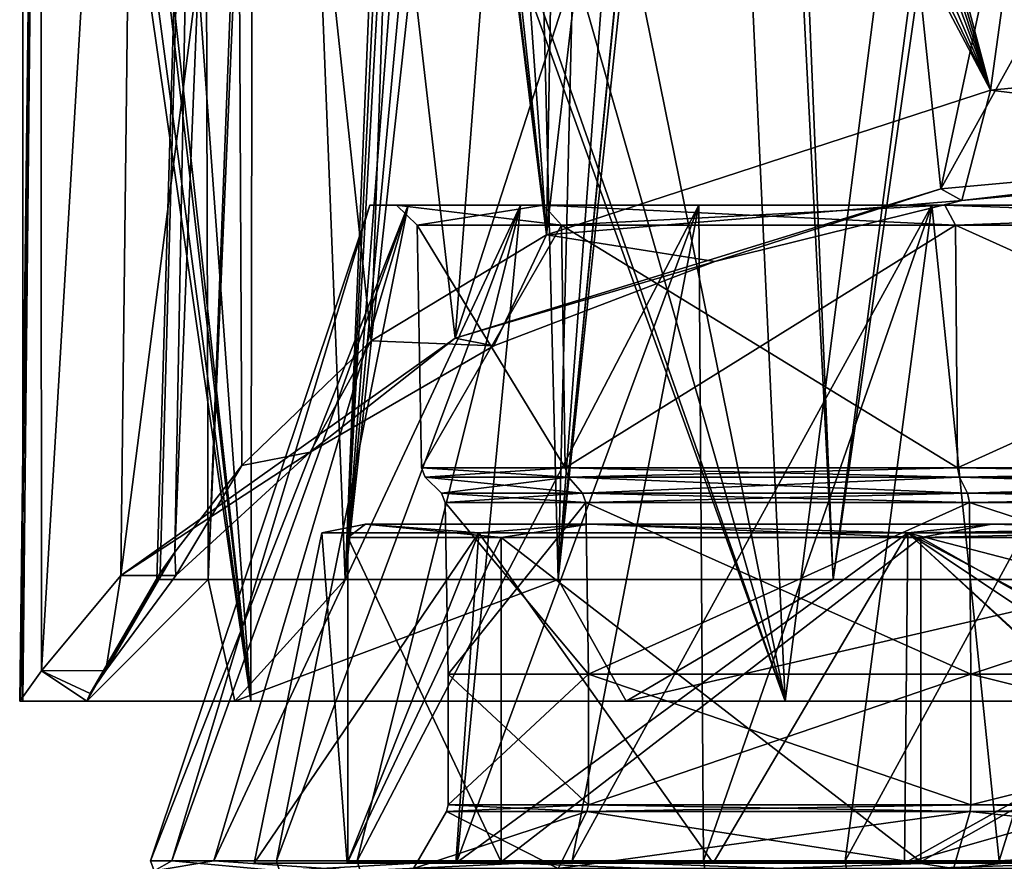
# Model space of a CAD drawing. Header units: millimetres. Extents: x -175 to 175, y 0 to 247.
# Tile 106 of 185: x 128 to 143, y 61 to 74. Entities that reach past the tile are written whole.
import ezdxf

# ---------------------------------------------------------------- set-up
doc = ezdxf.new("R2010")
doc.units = ezdxf.units.MM
doc.header["$LTSCALE"] = 65.185185
for name, color, linetype in [('1077', 7, 'CONTINUOUS'), ('1078', 7, 'CONTINUOUS'), ('1079', 7, 'CONTINUOUS'), ('541', 7, 'CONTINUOUS'), ('542', 7, 'CONTINUOUS'), ('545', 7, 'CONTINUOUS'), ('546', 7, 'CONTINUOUS'), ('550', 7, 'CONTINUOUS'), ('552', 7, 'CONTINUOUS'), ('823', 7, 'CONTINUOUS'), ('826', 7, 'CONTINUOUS'), ('827', 7, 'CONTINUOUS'), ('831', 7, 'CONTINUOUS'), ('832', 7, 'CONTINUOUS'), ('835', 7, 'CONTINUOUS'), ('837', 7, 'CONTINUOUS'), ('841', 7, 'CONTINUOUS'), ('843', 7, 'CONTINUOUS'), ('861', 7, 'CONTINUOUS'), ('865', 7, 'CONTINUOUS'), ('867', 7, 'CONTINUOUS'), ('868', 7, 'CONTINUOUS'), ('871', 7, 'CONTINUOUS'), ('894', 7, 'CONTINUOUS'), ('924', 7, 'CONTINUOUS'), ('928', 7, 'CONTINUOUS')]:
    doc.layers.add(name, color=color, linetype=linetype)

msp = doc.modelspace()

# ---------------------------------------------------------------- linework, layer by layer
at = {"layer": '1077', "color": 7, "linetype": 'CONTINUOUS', "true_color": 0xe0f2ff}
for points in [[(131.216, 63.6, 9.39), (129.004, 63.6, 0.434), (130.819, 65.414, 5.495), (131.216, 63.6, 9.39)], [(129.004, 63.6, 0.434), (130.052, 65.414, 0.412), (130.819, 65.414, 5.495), (129.004, 63.6, 0.434)], [(131.216, 63.6, 9.39), (130.819, 65.414, 5.495), (132.86, 65.414, 10.213), (131.216, 63.6, 9.39)], [(137.053, 63.6, 16.534), (131.216, 63.6, 9.39), (136.038, 65.414, 14.254), (137.053, 63.6, 16.534)], [(131.216, 63.6, 9.39), (132.86, 65.414, 10.213), (136.038, 65.414, 14.254), (131.216, 63.6, 9.39)], [(137.053, 63.6, 16.534), (136.038, 65.414, 14.254), (140.143, 65.414, 17.348), (137.053, 63.6, 16.534)], [(145.387, 63.6, 20.487), (137.053, 63.6, 16.534), (144.902, 65.414, 19.29), (145.387, 63.6, 20.487)], [(137.053, 63.6, 16.534), (140.143, 65.414, 17.348), (144.902, 65.414, 19.29), (137.053, 63.6, 16.534)]]:
    msp.add_3dface(points, dxfattribs=at)
at = {"layer": '1078', "color": 7, "linetype": 'CONTINUOUS', "true_color": 0xe0f2ff}
for points in [[(130.335, 65.474, -8.018), (131.318, 67.116, -6.878), (130.32, 65.822, -3.222), (130.335, 65.474, -8.018)], [(129.056, 63.713, -1.686), (129.291, 64.055, -3.806), (130.32, 65.822, -3.222), (129.056, 63.713, -1.686)], [(129.056, 63.713, -1.686), (130.32, 65.822, -3.222), (130.1, 65.515, -1.404), (129.056, 63.713, -1.686)], [(129.291, 64.055, -3.806), (130.335, 65.474, -8.018), (130.32, 65.822, -3.222), (129.291, 64.055, -3.806)], [(129.004, 63.6, 0.434), (129.056, 63.713, -1.686), (130.052, 65.414, 0.412), (129.004, 63.6, 0.434)], [(129.056, 63.713, -1.686), (130.1, 65.515, -1.404), (130.052, 65.414, 0.412), (129.056, 63.713, -1.686)]]:
    msp.add_3dface(points, dxfattribs=at)
at = {"layer": '1079', "color": 7, "linetype": 'CONTINUOUS', "true_color": 0xe0f2ff}
for points in [[(150, 71.792, -21.568), (150, 73.434, -19.742), (142.493, 72.716, -18.28), (150, 71.792, -21.568)], [(142.064, 71.068, -20.015), (142.493, 72.716, -18.28), (135.864, 70.559, -13.89), (142.064, 71.068, -20.015)], [(142.064, 71.068, -20.015), (150, 71.792, -21.568), (142.493, 72.716, -18.28), (142.064, 71.068, -20.015)], [(138.376, 70.159, -18.067), (142.064, 71.068, -20.015), (135.864, 70.559, -13.89), (138.376, 70.159, -18.067)], [(135.079, 68.899, -15.364), (135.864, 70.559, -13.89), (133.247, 68.974, -10.664), (135.079, 68.899, -15.364)], [(135.079, 68.899, -15.364), (138.376, 70.159, -18.067), (135.864, 70.559, -13.89), (135.079, 68.899, -15.364)], [(132.339, 67.315, -11.967), (133.247, 68.974, -10.664), (131.318, 67.116, -6.878), (132.339, 67.315, -11.967)], [(132.339, 67.315, -11.967), (135.079, 68.899, -15.364), (133.247, 68.974, -10.664), (132.339, 67.315, -11.967)], [(130.335, 65.474, -8.018), (132.339, 67.315, -11.967), (131.318, 67.116, -6.878), (130.335, 65.474, -8.018)]]:
    msp.add_3dface(points, dxfattribs=at)
at = {"layer": '541', "color": 7, "linetype": 'CONTINUOUS', "true_color": 0xe0f2ff}
for points in [[(134.4, 64), (136.49, 64, 7.8), (134.4, 62.054), (134.4, 64)], [(134.4, 62.054), (136.49, 64, 7.8), (136.49, 62.054, 7.8), (134.4, 62.054)], [(136.49, 64, -7.8), (134.4, 64), (136.49, 62.054, -7.8), (136.49, 64, -7.8)], [(136.49, 62.054, -7.8), (134.4, 64), (134.4, 62.054), (136.49, 62.054, -7.8)], [(136.49, 64, 7.8), (142.2, 64, 13.51), (136.49, 62.054, 7.8), (136.49, 64, 7.8)], [(136.49, 62.054, 7.8), (142.2, 64, 13.51), (142.2, 62.054, 13.51), (136.49, 62.054, 7.8)], [(142.2, 64, -13.51), (136.49, 64, -7.8), (142.2, 62.054, -13.51), (142.2, 64, -13.51)], [(142.2, 62.054, -13.51), (136.49, 64, -7.8), (136.49, 62.054, -7.8), (142.2, 62.054, -13.51)], [(150, 64, 15.6), (150, 62.054, 15.6), (142.2, 62.054, 13.51), (150, 64, 15.6)], [(142.2, 64, 13.51), (150, 64, 15.6), (142.2, 62.054, 13.51), (142.2, 64, 13.51)], [(150, 64, -15.6), (142.2, 64, -13.51), (150, 62.054, -15.6), (150, 64, -15.6)], [(150, 62.054, -15.6), (142.2, 64, -13.51), (142.2, 62.054, -13.51), (150, 62.054, -15.6)]]:
    msp.add_3dface(points, dxfattribs=at)
at = {"layer": '542', "color": 7, "linetype": 'CONTINUOUS', "true_color": 0xe0f2ff}
for points in [[(133.801, 71, 4.341), (133.229, 71), (129.958, 61.218, 1.252), (133.801, 71, 4.341)], [(129.958, 61.218, 1.252), (133.229, 71), (130.276, 61.218, -3.773), (129.958, 61.218, 1.252)], [(130.899, 61.218, 6.199), (133.801, 71, 4.341), (129.958, 61.218, 1.252), (130.899, 61.218, 6.199)], [(133.229, 71), (133.801, 71, -4.341), (130.276, 61.218, -3.773), (133.229, 71)], [(130.276, 61.218, -3.773), (133.801, 71, -4.341), (131.835, 61.218, -8.561), (130.276, 61.218, -3.773)], [(135.476, 71, 8.385), (133.801, 71, 4.341), (130.899, 61.218, 6.199), (135.476, 71, 8.385)], [(133.042, 61.218, 10.755), (135.476, 71, 8.385), (130.899, 61.218, 6.199), (133.042, 61.218, 10.755)], [(133.801, 71, -4.341), (135.476, 71, -8.385), (131.835, 61.218, -8.561), (133.801, 71, -4.341)], [(131.835, 61.218, -8.561), (135.476, 71, -8.385), (134.535, 61.218, -12.81), (131.835, 61.218, -8.561)], [(138.141, 71, 11.859), (135.476, 71, 8.385), (133.042, 61.218, 10.755), (138.141, 71, 11.859)], [(136.25, 61.218, 14.636), (138.141, 71, 11.859), (133.042, 61.218, 10.755), (136.25, 61.218, 14.636)], [(135.476, 71, -8.385), (138.141, 71, -11.859), (134.535, 61.218, -12.81), (135.476, 71, -8.385)], [(134.535, 61.218, -12.81), (138.141, 71, -11.859), (138.208, 61.218, -16.255), (134.535, 61.218, -12.81)], [(141.615, 71, 14.524), (138.141, 71, 11.859), (136.25, 61.218, 14.636), (141.615, 71, 14.524)], [(140.323, 61.218, 17.596), (141.615, 71, 14.524), (136.25, 61.218, 14.636), (140.323, 61.218, 17.596)], [(138.141, 71, -11.859), (141.615, 71, -14.524), (138.208, 61.218, -16.255), (138.141, 71, -11.859)], [(138.208, 61.218, -16.255), (141.615, 71, -14.524), (142.622, 61.218, -18.677), (138.208, 61.218, -16.255)], [(145.659, 71, 16.199), (141.615, 71, 14.524), (140.323, 61.218, 17.596), (145.659, 71, 16.199)], [(145.005, 61.218, 19.45), (145.659, 71, 16.199), (140.323, 61.218, 17.596), (145.005, 61.218, 19.45)], [(141.615, 71, -14.524), (145.659, 71, -16.199), (142.622, 61.218, -18.677), (141.615, 71, -14.524)], [(142.622, 61.218, -18.677), (145.659, 71, -16.199), (147.5, 61.5, -19.898), (142.622, 61.218, -18.677)], [(147.5, 61.359, -19.912), (142.622, 61.218, -18.677), (147.5, 61.5, -19.898), (147.5, 61.359, -19.912)], [(147.5, 61.218, -19.925), (142.622, 61.218, -18.677), (147.5, 61.359, -19.912), (147.5, 61.218, -19.925)]]:
    msp.add_3dface(points, dxfattribs=at)
at = {"layer": '545', "color": 7, "linetype": 'CONTINUOUS', "true_color": 0xe0f2ff}
for points in [[(131.501, 61.181, 1.714), (132.891, 61.181, -7.242), (132.512, 66.11), (131.501, 61.181, 1.714)], [(134.513, 61.181, 10.262), (131.501, 61.181, 1.714), (134.855, 66.11, 8.744), (134.513, 61.181, 10.262)], [(134.855, 66.11, 8.744), (131.501, 61.181, 1.714), (132.512, 66.11), (134.855, 66.11, 8.744)], [(132.512, 66.11), (132.891, 61.181, -7.242), (134.855, 66.11, -8.744), (132.512, 66.11)], [(132.891, 61.181, -7.242), (138.353, 61.181, -14.475), (134.855, 66.11, -8.744), (132.891, 61.181, -7.242)], [(141.21, 61.181, 16.368), (134.513, 61.181, 10.262), (141.256, 66.11, 15.145), (141.21, 61.181, 16.368)], [(141.256, 66.11, 15.145), (134.513, 61.181, 10.262), (134.855, 66.11, 8.744), (141.256, 66.11, 15.145)], [(134.855, 66.11, -8.744), (138.353, 61.181, -14.475), (141.256, 66.11, -15.145), (134.855, 66.11, -8.744)], [(138.353, 61.181, -14.475), (146.587, 61.181, -18.262), (141.256, 66.11, -15.145), (138.353, 61.181, -14.475)], [(150, 63.679, 18.186), (141.21, 61.181, 16.368), (150, 66.11, 17.488), (150, 63.679, 18.186)], [(150, 66.11, 17.488), (141.21, 61.181, 16.368), (141.256, 66.11, 15.145), (150, 66.11, 17.488)], [(146.587, 61.181, -18.262), (146.299, 61.5, -18.173), (141.256, 66.11, -15.145), (146.587, 61.181, -18.262)], [(141.256, 66.11, -15.145), (146.299, 61.5, -18.173), (148.14, 61.5, -18.452), (141.256, 66.11, -15.145)], [(150, 66.11, -17.488), (141.256, 66.11, -15.145), (150, 63.836, -18.151), (150, 66.11, -17.488)], [(150, 63.836, -18.151), (141.256, 66.11, -15.145), (150, 61.5, -18.546), (150, 63.836, -18.151)], [(150, 61.5, -18.546), (141.256, 66.11, -15.145), (148.14, 61.5, -18.452), (150, 61.5, -18.546)], [(150, 61.181, 18.579), (141.21, 61.181, 16.368), (150, 63.679, 18.186), (150, 61.181, 18.579)]]:
    msp.add_3dface(points, dxfattribs=at)
at = {"layer": '546', "color": 7, "linetype": 'CONTINUOUS', "true_color": 0xe0f2ff}
for points in [[(132.9, 61.2), (135.191, 61.2, 8.55), (132.9, 66.043), (132.9, 61.2)], [(132.9, 66.043), (135.191, 61.2, 8.55), (135.191, 66.043, 8.55), (132.9, 66.043)], [(135.191, 61.2, -8.55), (132.9, 61.2), (135.191, 66.043, -8.55), (135.191, 61.2, -8.55)], [(135.191, 66.043, -8.55), (132.9, 61.2), (132.9, 66.043), (135.191, 66.043, -8.55)], [(135.191, 61.2, 8.55), (141.45, 61.2, 14.809), (135.191, 66.043, 8.55), (135.191, 61.2, 8.55)], [(135.191, 66.043, 8.55), (141.45, 61.2, 14.809), (141.45, 66.043, 14.809), (135.191, 66.043, 8.55)], [(141.45, 61.2, -14.809), (135.191, 61.2, -8.55), (141.45, 66.043, -14.809), (141.45, 61.2, -14.809)], [(141.45, 66.043, -14.809), (135.191, 61.2, -8.55), (135.191, 66.043, -8.55), (141.45, 66.043, -14.809)], [(141.45, 61.2, 14.809), (150, 61.2, 17.1), (141.45, 66.043, 14.809), (141.45, 61.2, 14.809)], [(141.45, 66.043, 14.809), (150, 61.2, 17.1), (150, 66.043, 17.1), (141.45, 66.043, 14.809)], [(150, 61.2, -17.1), (141.45, 61.2, -14.809), (150, 66.043, -17.1), (150, 61.2, -17.1)], [(150, 66.043, -17.1), (141.45, 61.2, -14.809), (141.45, 66.043, -14.809), (150, 66.043, -17.1)]]:
    msp.add_3dface(points, dxfattribs=at)
at = {"layer": '550', "color": 7, "linetype": 'CONTINUOUS', "true_color": 0xe0f2ff}
for points in [[(130.899, 61.218, 6.199), (129.958, 61.218, 1.252), (130.009, 61.065, 1.252), (130.899, 61.218, 6.199)], [(129.958, 61.218, 1.252), (130.276, 61.218, -3.773), (130.009, 61.065, 1.252), (129.958, 61.218, 1.252)], [(130.899, 61.218, 6.199), (130.009, 61.065, 1.252), (133.086, 61.065, 10.73), (130.899, 61.218, 6.199)], [(130.276, 61.218, -3.773), (131.879, 61.065, -8.535), (130.009, 61.065, 1.252), (130.276, 61.218, -3.773)], [(130.276, 61.218, -3.773), (131.835, 61.218, -8.561), (131.879, 61.065, -8.535), (130.276, 61.218, -3.773)], [(133.042, 61.218, 10.755), (130.899, 61.218, 6.199), (133.086, 61.065, 10.73), (133.042, 61.218, 10.755)], [(131.835, 61.218, -8.561), (134.535, 61.218, -12.81), (131.879, 61.065, -8.535), (131.835, 61.218, -8.561)], [(134.535, 61.218, -12.81), (138.234, 61.065, -16.21), (131.879, 61.065, -8.535), (134.535, 61.218, -12.81)], [(136.25, 61.218, 14.636), (133.042, 61.218, 10.755), (133.086, 61.065, 10.73), (136.25, 61.218, 14.636)], [(136.25, 61.218, 14.636), (133.086, 61.065, 10.73), (140.349, 61.065, 17.552), (136.25, 61.218, 14.636)], [(134.535, 61.218, -12.81), (138.208, 61.218, -16.255), (138.234, 61.065, -16.21), (134.535, 61.218, -12.81)], [(140.323, 61.218, 17.596), (136.25, 61.218, 14.636), (140.349, 61.065, 17.552), (140.323, 61.218, 17.596)], [(138.208, 61.218, -16.255), (142.622, 61.218, -18.677), (138.234, 61.065, -16.21), (138.208, 61.218, -16.255)], [(142.622, 61.218, -18.677), (147.5, 61.065, -19.873), (138.234, 61.065, -16.21), (142.622, 61.218, -18.677)], [(145.005, 61.218, 19.45), (140.323, 61.218, 17.596), (140.349, 61.065, 17.552), (145.005, 61.218, 19.45)], [(145.005, 61.218, 19.45), (140.349, 61.065, 17.552), (150, 61.065, 20.03), (145.005, 61.218, 19.45)], [(142.622, 61.218, -18.677), (147.5, 61.218, -19.925), (147.5, 61.065, -19.873), (142.622, 61.218, -18.677)]]:
    msp.add_3dface(points, dxfattribs=at)
at = {"layer": '552', "color": 7, "linetype": 'CONTINUOUS', "true_color": 0xe0f2ff}
for points in [[(134.855, 66.11, 8.744), (132.512, 66.11), (133.167, 66.24, 3.842), (134.855, 66.11, 8.744)], [(132.512, 66.11), (134.855, 66.11, -8.744), (133.167, 66.24, -3.842), (132.512, 66.11)], [(132.512, 66.11), (133.167, 66.24, -3.842), (133.167, 66.24, 3.842), (132.512, 66.11)], [(135.191, 66.043, -8.55), (132.9, 66.043), (133.167, 66.24, -3.842), (135.191, 66.043, -8.55)], [(132.9, 66.043), (135.191, 66.043, 8.55), (133.167, 66.24, 3.842), (132.9, 66.043)], [(133.167, 66.24, -3.842), (132.9, 66.043), (133.167, 66.24, 3.842), (133.167, 66.24, -3.842)], [(134.855, 66.11, 8.744), (133.167, 66.24, 3.842), (136.501, 66.24, 10.765), (134.855, 66.11, 8.744)], [(134.855, 66.11, -8.744), (136.501, 66.24, -10.765), (133.167, 66.24, -3.842), (134.855, 66.11, -8.744)], [(136.501, 66.24, -10.765), (135.191, 66.043, -8.55), (133.167, 66.24, -3.842), (136.501, 66.24, -10.765)], [(133.167, 66.24, 3.842), (135.191, 66.043, 8.55), (136.501, 66.24, 10.765), (133.167, 66.24, 3.842)], [(141.256, 66.11, 15.145), (134.855, 66.11, 8.744), (136.501, 66.24, 10.765), (141.256, 66.11, 15.145)], [(134.855, 66.11, -8.744), (141.256, 66.11, -15.145), (136.501, 66.24, -10.765), (134.855, 66.11, -8.744)], [(141.45, 66.043, -14.809), (135.191, 66.043, -8.55), (136.501, 66.24, -10.765), (141.45, 66.043, -14.809)], [(135.191, 66.043, 8.55), (141.45, 66.043, 14.809), (136.501, 66.24, 10.765), (135.191, 66.043, 8.55)], [(141.256, 66.11, 15.145), (136.501, 66.24, 10.765), (142.509, 66.24, 15.556), (141.256, 66.11, 15.145)], [(141.256, 66.11, -15.145), (142.509, 66.24, -15.556), (136.501, 66.24, -10.765), (141.256, 66.11, -15.145)], [(142.509, 66.24, -15.556), (141.45, 66.043, -14.809), (136.501, 66.24, -10.765), (142.509, 66.24, -15.556)], [(136.501, 66.24, 10.765), (141.45, 66.043, 14.809), (142.509, 66.24, 15.556), (136.501, 66.24, 10.765)], [(150, 66.11, 17.488), (141.256, 66.11, 15.145), (150, 66.24, 17.266), (150, 66.11, 17.488)], [(141.256, 66.11, 15.145), (142.509, 66.24, 15.556), (150, 66.24, 17.266), (141.256, 66.11, 15.145)], [(141.256, 66.11, -15.145), (150, 66.11, -17.488), (142.509, 66.24, -15.556), (141.256, 66.11, -15.145)], [(150, 66.043, -17.1), (141.45, 66.043, -14.809), (150, 66.24, -17.266), (150, 66.043, -17.1)], [(150, 66.24, -17.266), (141.45, 66.043, -14.809), (142.509, 66.24, -15.556), (150, 66.24, -17.266)], [(141.45, 66.043, 14.809), (150, 66.043, 17.1), (142.509, 66.24, 15.556), (141.45, 66.043, 14.809)], [(150, 66.11, -17.488), (150, 66.24, -17.266), (142.509, 66.24, -15.556), (150, 66.11, -17.488)], [(142.509, 66.24, 15.556), (150, 66.043, 17.1), (150, 66.24, 17.266), (142.509, 66.24, 15.556)]]:
    msp.add_3dface(points, dxfattribs=at)
at = {"layer": '823', "color": 7, "linetype": 'CONTINUOUS', "true_color": 0xe0f2ff}
for points in [[(134.057, 66.943, 0), (136.193, 66.943, 7.971), (134.297, 66.703, 0), (134.057, 66.943, 0)], [(136.193, 66.943, -7.971), (134.057, 66.943, 0), (136.401, 66.703, -7.852), (136.193, 66.943, -7.971)], [(136.401, 66.703, -7.852), (134.057, 66.943, 0), (134.297, 66.703, 0), (136.401, 66.703, -7.852)], [(134.297, 66.703, 0), (136.193, 66.943, 7.971), (136.401, 66.703, 7.852), (134.297, 66.703, 0)], [(136.193, 66.943, 7.971), (142.029, 66.943, 13.807), (136.401, 66.703, 7.852), (136.193, 66.943, 7.971)], [(142.029, 66.943, -13.807), (136.193, 66.943, -7.971), (142.148, 66.703, -13.599), (142.029, 66.943, -13.807)], [(142.148, 66.703, -13.599), (136.193, 66.943, -7.971), (136.401, 66.703, -7.852), (142.148, 66.703, -13.599)], [(136.401, 66.703, 7.852), (142.029, 66.943, 13.807), (142.148, 66.703, 13.599), (136.401, 66.703, 7.852)], [(142.029, 66.943, 13.807), (150, 66.943, 15.943), (142.148, 66.703, 13.599), (142.029, 66.943, 13.807)], [(150, 66.943, -15.943), (142.029, 66.943, -13.807), (150, 66.703, -15.703), (150, 66.943, -15.943)], [(150, 66.703, -15.703), (142.029, 66.943, -13.807), (142.148, 66.703, -13.599), (150, 66.703, -15.703)], [(150, 66.943, 15.943), (150, 66.703, 15.703), (142.148, 66.703, 13.599), (150, 66.943, 15.943)]]:
    msp.add_3dface(points, dxfattribs=at)
at = {"layer": '826', "color": 7, "linetype": 'CONTINUOUS', "true_color": 0xe0f2ff}
for points in [[(133.999, 67.081), (136.142, 67.081, -8.001), (133.935, 70.7), (133.999, 67.081)], [(133.935, 70.7), (136.142, 67.081, -8.001), (136.088, 70.7, -8.032), (133.935, 70.7)], [(136.088, 70.7, 8.032), (133.999, 67.081), (133.935, 70.7), (136.088, 70.7, 8.032)], [(136.142, 67.081, 8.001), (133.999, 67.081), (136.088, 70.7, 8.032), (136.142, 67.081, 8.001)], [(136.142, 67.081, -8.001), (141.999, 67.081, -13.858), (136.088, 70.7, -8.032), (136.142, 67.081, -8.001)], [(136.088, 70.7, -8.032), (141.999, 67.081, -13.858), (141.968, 70.7, -13.912), (136.088, 70.7, -8.032)], [(141.968, 70.7, 13.912), (136.142, 67.081, 8.001), (136.088, 70.7, 8.032), (141.968, 70.7, 13.912)], [(141.999, 67.081, 13.858), (136.142, 67.081, 8.001), (141.968, 70.7, 13.912), (141.999, 67.081, 13.858)], [(150, 70.7, 16.065), (141.999, 67.081, 13.858), (141.968, 70.7, 13.912), (150, 70.7, 16.065)], [(150, 67.081, -16.001), (150, 70.7, -16.065), (141.968, 70.7, -13.912), (150, 67.081, -16.001)], [(141.999, 67.081, -13.858), (150, 67.081, -16.001), (141.968, 70.7, -13.912), (141.999, 67.081, -13.858)], [(150, 70.7, 16.065), (150, 67.081, 16.001), (141.999, 67.081, 13.858), (150, 70.7, 16.065)]]:
    msp.add_3dface(points, dxfattribs=at)
at = {"layer": '827', "color": 7, "linetype": 'CONTINUOUS', "true_color": 0xe0f2ff}
for points in [[(134.057, 66.943, 0), (136.193, 66.943, -7.971), (133.999, 67.081), (134.057, 66.943, 0)], [(134.057, 66.943, 0), (133.999, 67.081), (136.142, 67.081, 8.001), (134.057, 66.943, 0)], [(136.193, 66.943, -7.971), (136.142, 67.081, -8.001), (133.999, 67.081), (136.193, 66.943, -7.971)], [(136.193, 66.943, 7.971), (134.057, 66.943, 0), (136.142, 67.081, 8.001), (136.193, 66.943, 7.971)], [(136.193, 66.943, 7.971), (136.142, 67.081, 8.001), (141.999, 67.081, 13.858), (136.193, 66.943, 7.971)], [(136.193, 66.943, -7.971), (142.029, 66.943, -13.807), (136.142, 67.081, -8.001), (136.193, 66.943, -7.971)], [(142.029, 66.943, -13.807), (141.999, 67.081, -13.858), (136.142, 67.081, -8.001), (142.029, 66.943, -13.807)], [(142.029, 66.943, 13.807), (136.193, 66.943, 7.971), (141.999, 67.081, 13.858), (142.029, 66.943, 13.807)], [(150, 67.081, 16.001), (142.029, 66.943, 13.807), (141.999, 67.081, 13.858), (150, 67.081, 16.001)], [(142.029, 66.943, -13.807), (150, 66.943, -15.943), (141.999, 67.081, -13.858), (142.029, 66.943, -13.807)], [(141.999, 67.081, -13.858), (150, 66.943, -15.943), (150, 67.006, -15.986), (141.999, 67.081, -13.858)], [(150, 67.081, -16.001), (141.999, 67.081, -13.858), (150, 67.006, -15.986), (150, 67.081, -16.001)], [(142.029, 66.943, 13.807), (150, 67.081, 16.001), (150, 67.006, 15.986), (142.029, 66.943, 13.807)], [(150, 66.943, 15.943), (142.029, 66.943, 13.807), (150, 67.006, 15.986), (150, 66.943, 15.943)]]:
    msp.add_3dface(points, dxfattribs=at)
at = {"layer": '831', "color": 7, "linetype": 'CONTINUOUS', "true_color": 0xe0f2ff}
for points in [[(134.4, 64), (136.49, 64, -7.8), (134.355, 66.565), (134.4, 64)], [(136.451, 66.565, 7.822), (134.4, 64), (134.355, 66.565), (136.451, 66.565, 7.822)], [(134.355, 66.565), (136.49, 64, -7.8), (136.451, 66.565, -7.822), (134.355, 66.565)], [(136.49, 64, 7.8), (134.4, 64), (136.451, 66.565, 7.822), (136.49, 64, 7.8)], [(142.178, 66.565, 13.549), (136.49, 64, 7.8), (136.451, 66.565, 7.822), (142.178, 66.565, 13.549)], [(136.49, 64, -7.8), (142.2, 64, -13.51), (136.451, 66.565, -7.822), (136.49, 64, -7.8)], [(136.451, 66.565, -7.822), (142.2, 64, -13.51), (142.178, 66.565, -13.549), (136.451, 66.565, -7.822)], [(142.2, 64, 13.51), (136.49, 64, 7.8), (142.178, 66.565, 13.549), (142.2, 64, 13.51)], [(150, 66.565, 15.645), (142.2, 64, 13.51), (142.178, 66.565, 13.549), (150, 66.565, 15.645)], [(142.2, 64, -13.51), (150, 64, -15.6), (142.178, 66.565, -13.549), (142.2, 64, -13.51)], [(142.178, 66.565, -13.549), (150, 64, -15.6), (150, 66.565, -15.645), (142.178, 66.565, -13.549)], [(150, 64, 15.6), (142.2, 64, 13.51), (150, 66.565, 15.645), (150, 64, 15.6)]]:
    msp.add_3dface(points, dxfattribs=at)
at = {"layer": '832', "color": 7, "linetype": 'CONTINUOUS', "true_color": 0xe0f2ff}
for points in [[(134.373, 61.954), (136.467, 61.954, 7.813), (133.88, 61.1), (134.373, 61.954)], [(133.88, 61.1), (136.467, 61.954, 7.813), (136.04, 61.1, 8.06), (133.88, 61.1)], [(136.04, 61.1, -8.06), (134.373, 61.954), (133.88, 61.1), (136.04, 61.1, -8.06)], [(136.467, 61.954, -7.813), (134.373, 61.954), (136.04, 61.1, -8.06), (136.467, 61.954, -7.813)], [(136.467, 61.954, 7.813), (142.187, 61.954, 13.533), (136.04, 61.1, 8.06), (136.467, 61.954, 7.813)], [(136.04, 61.1, 8.06), (142.187, 61.954, 13.533), (141.94, 61.1, 13.96), (136.04, 61.1, 8.06)], [(141.94, 61.1, -13.96), (136.467, 61.954, -7.813), (136.04, 61.1, -8.06), (141.94, 61.1, -13.96)], [(142.187, 61.954, -13.533), (136.467, 61.954, -7.813), (141.94, 61.1, -13.96), (142.187, 61.954, -13.533)], [(142.187, 61.954, 13.533), (150, 61.954, 15.627), (141.94, 61.1, 13.96), (142.187, 61.954, 13.533)], [(141.94, 61.1, 13.96), (150, 61.954, 15.627), (150, 61.1, 16.12), (141.94, 61.1, 13.96)], [(150, 61.1, -16.12), (142.187, 61.954, -13.533), (141.94, 61.1, -13.96), (150, 61.1, -16.12)], [(150, 61.954, -15.627), (142.187, 61.954, -13.533), (150, 61.1, -16.12), (150, 61.954, -15.627)]]:
    msp.add_3dface(points, dxfattribs=at)
at = {"layer": '835', "color": 7, "linetype": 'CONTINUOUS', "true_color": 0xe0f2ff}
for points in [[(134.4, 62.054), (136.49, 62.054, 7.8), (134.373, 61.954), (134.4, 62.054)], [(134.4, 62.054), (134.373, 61.954), (136.467, 61.954, -7.813), (134.4, 62.054)], [(136.49, 62.054, 7.8), (136.467, 61.954, 7.813), (134.373, 61.954), (136.49, 62.054, 7.8)], [(136.49, 62.054, -7.8), (134.4, 62.054), (136.467, 61.954, -7.813), (136.49, 62.054, -7.8)], [(136.49, 62.054, -7.8), (136.467, 61.954, -7.813), (142.187, 61.954, -13.533), (136.49, 62.054, -7.8)], [(136.49, 62.054, 7.8), (142.2, 62.054, 13.51), (136.467, 61.954, 7.813), (136.49, 62.054, 7.8)], [(142.2, 62.054, 13.51), (142.187, 61.954, 13.533), (136.467, 61.954, 7.813), (142.2, 62.054, 13.51)], [(142.2, 62.054, -13.51), (136.49, 62.054, -7.8), (142.187, 61.954, -13.533), (142.2, 62.054, -13.51)], [(142.2, 62.054, 13.51), (150, 62.054, 15.6), (142.187, 61.954, 13.533), (142.2, 62.054, 13.51)], [(142.187, 61.954, 13.533), (150, 62.054, 15.6), (150, 62.002, 15.607), (142.187, 61.954, 13.533)], [(142.2, 62.054, -13.51), (142.187, 61.954, -13.533), (150, 61.954, -15.627), (142.2, 62.054, -13.51)], [(150, 62.054, -15.6), (142.2, 62.054, -13.51), (150, 62.002, -15.607), (150, 62.054, -15.6)], [(142.2, 62.054, -13.51), (150, 61.954, -15.627), (150, 62.002, -15.607), (142.2, 62.054, -13.51)], [(150, 61.954, 15.627), (142.187, 61.954, 13.533), (150, 62.002, 15.607), (150, 61.954, 15.627)]]:
    msp.add_3dface(points, dxfattribs=at)
at = {"layer": '837', "color": 7, "linetype": 'CONTINUOUS', "true_color": 0xe0f2ff}
for points in [[(136.401, 66.703, -7.852), (134.297, 66.703, 0), (136.451, 66.565, -7.822), (136.401, 66.703, -7.852)], [(134.297, 66.703, 0), (136.401, 66.703, 7.852), (134.355, 66.565), (134.297, 66.703, 0)], [(134.297, 66.703, 0), (134.355, 66.565), (136.451, 66.565, -7.822), (134.297, 66.703, 0)], [(136.401, 66.703, 7.852), (136.451, 66.565, 7.822), (134.355, 66.565), (136.401, 66.703, 7.852)], [(142.148, 66.703, -13.599), (136.401, 66.703, -7.852), (142.178, 66.565, -13.549), (142.148, 66.703, -13.599)], [(136.401, 66.703, -7.852), (136.451, 66.565, -7.822), (142.178, 66.565, -13.549), (136.401, 66.703, -7.852)], [(136.401, 66.703, 7.852), (142.148, 66.703, 13.599), (136.451, 66.565, 7.822), (136.401, 66.703, 7.852)], [(142.148, 66.703, 13.599), (142.178, 66.565, 13.549), (136.451, 66.565, 7.822), (142.148, 66.703, 13.599)], [(142.148, 66.703, 13.599), (150, 66.703, 15.703), (142.178, 66.565, 13.549), (142.148, 66.703, 13.599)], [(150, 66.703, -15.703), (142.148, 66.703, -13.599), (150, 66.64, -15.661), (150, 66.703, -15.703)], [(142.148, 66.703, -13.599), (142.178, 66.565, -13.549), (150, 66.565, -15.645), (142.148, 66.703, -13.599)], [(142.148, 66.703, -13.599), (150, 66.565, -15.645), (150, 66.64, -15.661), (142.148, 66.703, -13.599)], [(142.178, 66.565, 13.549), (150, 66.703, 15.703), (150, 66.64, 15.661), (142.178, 66.565, 13.549)], [(150, 66.565, 15.645), (142.178, 66.565, 13.549), (150, 66.64, 15.661), (150, 66.565, 15.645)]]:
    msp.add_3dface(points, dxfattribs=at)
at = {"layer": '841', "color": 7, "linetype": 'CONTINUOUS', "true_color": 0xe0f2ff}
for points in [[(133.801, 71, -4.341), (133.229, 71), (133.625, 71), (133.801, 71, -4.341)], [(133.229, 71), (133.801, 71, 4.341), (133.625, 71), (133.229, 71)], [(135.819, 71, -8.188), (133.801, 71, -4.341), (133.625, 71), (135.819, 71, -8.188)], [(133.801, 71, 4.341), (135.476, 71, 8.385), (133.625, 71), (133.801, 71, 4.341)], [(133.625, 71), (135.476, 71, 8.385), (135.819, 71, 8.188), (133.625, 71)], [(135.476, 71, -8.385), (133.801, 71, -4.341), (135.819, 71, -8.188), (135.476, 71, -8.385)], [(138.141, 71, -11.859), (135.476, 71, -8.385), (135.819, 71, -8.188), (138.141, 71, -11.859)], [(135.476, 71, 8.385), (138.141, 71, 11.859), (135.819, 71, 8.188), (135.476, 71, 8.385)], [(141.812, 71, -14.181), (138.141, 71, -11.859), (135.819, 71, -8.188), (141.812, 71, -14.181)], [(138.141, 71, 11.859), (141.615, 71, 14.524), (135.819, 71, 8.188), (138.141, 71, 11.859)], [(135.819, 71, 8.188), (141.615, 71, 14.524), (141.812, 71, 14.181), (135.819, 71, 8.188)], [(141.615, 71, -14.524), (138.141, 71, -11.859), (141.812, 71, -14.181), (141.615, 71, -14.524)], [(145.659, 71, -16.199), (141.615, 71, -14.524), (141.812, 71, -14.181), (145.659, 71, -16.199)], [(141.615, 71, 14.524), (145.659, 71, 16.199), (141.812, 71, 14.181), (141.615, 71, 14.524)], [(150, 71, -16.375), (145.659, 71, -16.199), (141.812, 71, -14.181), (150, 71, -16.375)], [(145.659, 71, 16.199), (150, 71, 16.771), (141.812, 71, 14.181), (145.659, 71, 16.199)], [(141.812, 71, 14.181), (150, 71, 16.771), (150, 71, 16.375), (141.812, 71, 14.181)]]:
    msp.add_3dface(points, dxfattribs=at)
at = {"layer": '843', "color": 7, "linetype": 'CONTINUOUS', "true_color": 0xe0f2ff}
for points in [[(133.935, 70.7), (136.088, 70.7, -8.032), (133.625, 71), (133.935, 70.7)], [(133.935, 70.7), (133.625, 71), (135.819, 71, 8.188), (133.935, 70.7)], [(136.088, 70.7, -8.032), (135.819, 71, -8.188), (133.625, 71), (136.088, 70.7, -8.032)], [(136.088, 70.7, 8.032), (133.935, 70.7), (135.819, 71, 8.188), (136.088, 70.7, 8.032)], [(136.088, 70.7, 8.032), (135.819, 71, 8.188), (141.812, 71, 14.181), (136.088, 70.7, 8.032)], [(136.088, 70.7, -8.032), (141.968, 70.7, -13.912), (135.819, 71, -8.188), (136.088, 70.7, -8.032)], [(141.968, 70.7, -13.912), (141.812, 71, -14.181), (135.819, 71, -8.188), (141.968, 70.7, -13.912)], [(141.968, 70.7, 13.912), (136.088, 70.7, 8.032), (141.812, 71, 14.181), (141.968, 70.7, 13.912)], [(141.968, 70.7, -13.912), (150, 70.7, -16.065), (141.812, 71, -14.181), (141.968, 70.7, -13.912)], [(150, 70.7, -16.065), (150, 71, -16.375), (141.812, 71, -14.181), (150, 70.7, -16.065)], [(141.968, 70.7, 13.912), (141.812, 71, 14.181), (150, 71, 16.375), (141.968, 70.7, 13.912)], [(150, 70.7, 16.065), (141.968, 70.7, 13.912), (150, 71, 16.375), (150, 70.7, 16.065)]]:
    msp.add_3dface(points, dxfattribs=at)
at = {"layer": '861', "color": 7, "linetype": 'CONTINUOUS', "true_color": 0xe0f2ff}
for points in [[(128.004, 63.6, 0.434), (128.021, 63.6, 0.951), (128.315, 89.243, -3.707), (128.004, 63.6, 0.434)], [(128.329, 64.051, -3.788), (128.004, 63.6, 0.434), (128.315, 89.243, -3.707), (128.329, 64.051, -3.788)], [(128.021, 63.6, 0.951), (128.049, 63.6, 1.467), (128.315, 89.243, -3.707), (128.021, 63.6, 0.951)], [(128.049, 63.6, 1.467), (128.049, 87.258, 1.467), (128.315, 89.243, -3.707), (128.049, 63.6, 1.467)], [(129.78, 88.394, -8.668), (128.329, 64.051, -3.788), (128.315, 89.243, -3.707), (129.78, 88.394, -8.668)], [(129.513, 65.474, -8.018), (128.329, 64.051, -3.788), (129.78, 88.394, -8.668), (129.513, 65.474, -8.018)], [(132.353, 87.63, -13.137), (129.513, 65.474, -8.018), (129.78, 88.394, -8.668), (132.353, 87.63, -13.137)], [(134.503, 69.016, -15.616), (129.513, 65.474, -8.018), (132.353, 87.63, -13.137), (134.503, 69.016, -15.616)], [(135.88, 86.99, -16.871), (134.503, 69.016, -15.616), (132.353, 87.63, -13.137), (135.88, 86.99, -16.871)], [(140.157, 86.511, -19.675), (134.503, 69.016, -15.616), (135.88, 86.99, -16.871), (140.157, 86.511, -19.675)], [(141.752, 71.245, -20.395), (134.503, 69.016, -15.616), (140.157, 86.511, -19.675), (141.752, 71.245, -20.395)], [(144.949, 86.213, -21.412), (141.752, 71.245, -20.395), (140.157, 86.511, -19.675), (144.949, 86.213, -21.412)], [(149.999, 86.113, -22), (141.752, 71.245, -20.395), (144.949, 86.213, -21.412), (149.999, 86.113, -22)], [(150, 71.994, -22), (141.752, 71.245, -20.395), (149.999, 86.113, -22), (150, 71.994, -22)]]:
    msp.add_3dface(points, dxfattribs=at)
at = {"layer": '865', "color": 7, "linetype": 'CONTINUOUS', "true_color": 0xe0f2ff}
for points in [[(141.752, 71.245, -20.395), (150, 71.994, -22), (142.064, 71.068, -20.015), (141.752, 71.245, -20.395)], [(142.064, 71.068, -20.015), (150, 71.994, -22), (150, 71.792, -21.568), (142.064, 71.068, -20.015)], [(134.503, 69.016, -15.616), (141.752, 71.245, -20.395), (138.376, 70.159, -18.067), (134.503, 69.016, -15.616)], [(138.376, 70.159, -18.067), (141.752, 71.245, -20.395), (142.064, 71.068, -20.015), (138.376, 70.159, -18.067)], [(135.079, 68.899, -15.364), (134.503, 69.016, -15.616), (138.376, 70.159, -18.067), (135.079, 68.899, -15.364)], [(129.513, 65.474, -8.018), (134.503, 69.016, -15.616), (132.339, 67.315, -11.967), (129.513, 65.474, -8.018)], [(132.339, 67.315, -11.967), (134.503, 69.016, -15.616), (135.079, 68.899, -15.364), (132.339, 67.315, -11.967)], [(130.335, 65.474, -8.018), (129.513, 65.474, -8.018), (132.339, 67.315, -11.967), (130.335, 65.474, -8.018)]]:
    msp.add_3dface(points, dxfattribs=at)
at = {"layer": '867', "color": 7, "linetype": 'CONTINUOUS', "true_color": 0xe0f2ff}
for points in [[(128.613, 88.064, 5.156), (128.252, 87.624, 3.321), (131.455, 63.6, 11.836), (128.613, 88.064, 5.156)], [(128.778, 87.854, 5.798), (128.613, 88.064, 5.156), (131.455, 63.6, 11.836), (128.778, 87.854, 5.798)], [(129.76, 86.806, 8.623), (128.778, 87.854, 5.798), (131.455, 63.6, 11.836), (129.76, 86.806, 8.623)], [(128.252, 87.624, 3.321), (128.049, 87.258, 1.467), (131.455, 63.6, 11.836), (128.252, 87.624, 3.321)], [(128.049, 87.258, 1.467), (128.049, 63.6, 1.467), (131.455, 63.6, 11.836), (128.049, 87.258, 1.467)], [(131.486, 85.545, 11.884), (129.76, 86.806, 8.623), (131.455, 63.6, 11.836), (131.486, 85.545, 11.884)], [(142.368, 86.467, 20.634), (138.427, 85.061, 18.71), (139.426, 63.6, 19.292), (142.368, 86.467, 20.634)], [(150, 63.6, 22), (142.368, 86.467, 20.634), (139.426, 63.6, 19.292), (150, 63.6, 22)], [(142.368, 86.467, 20.634), (150, 63.6, 22), (146.5, 77.6, 21.72), (142.368, 86.467, 20.634)], [(139.426, 63.6, 19.292), (131.486, 85.545, 11.884), (131.455, 63.6, 11.836), (139.426, 63.6, 19.292)], [(131.776, 85.389, 12.324), (131.486, 85.545, 11.884), (139.426, 63.6, 19.292), (131.776, 85.389, 12.324)], [(133.36, 84.765, 14.392), (131.776, 85.389, 12.324), (139.426, 63.6, 19.292), (133.36, 84.765, 14.392)], [(138.427, 85.061, 18.71), (135.193, 84.476, 16.271), (139.426, 63.6, 19.292), (138.427, 85.061, 18.71)], [(135.193, 84.476, 16.271), (133.36, 84.765, 14.392), (139.426, 63.6, 19.292), (135.193, 84.476, 16.271)]]:
    msp.add_3dface(points, dxfattribs=at)
at = {"layer": '868', "color": 7, "linetype": 'CONTINUOUS', "true_color": 0xe0f2ff}
for points in [[(128.021, 63.6, 0.951), (128.004, 63.6, 0.434), (129.004, 63.6, 0.434), (128.021, 63.6, 0.951)], [(128.049, 63.6, 1.467), (128.021, 63.6, 0.951), (129.004, 63.6, 0.434), (128.049, 63.6, 1.467)], [(131.455, 63.6, 11.836), (128.049, 63.6, 1.467), (131.216, 63.6, 9.39), (131.455, 63.6, 11.836)], [(131.216, 63.6, 9.39), (128.049, 63.6, 1.467), (129.004, 63.6, 0.434), (131.216, 63.6, 9.39)], [(137.053, 63.6, 16.534), (131.455, 63.6, 11.836), (131.216, 63.6, 9.39), (137.053, 63.6, 16.534)], [(139.426, 63.6, 19.292), (131.455, 63.6, 11.836), (137.053, 63.6, 16.534), (139.426, 63.6, 19.292)], [(145.387, 63.6, 20.487), (139.426, 63.6, 19.292), (137.053, 63.6, 16.534), (145.387, 63.6, 20.487)], [(150, 63.6, 22), (139.426, 63.6, 19.292), (145.387, 63.6, 20.487), (150, 63.6, 22)]]:
    msp.add_3dface(points, dxfattribs=at)
at = {"layer": '871', "color": 7, "linetype": 'CONTINUOUS', "true_color": 0xe0f2ff}
for points in [[(128.329, 64.051, -3.788), (129.513, 65.474, -8.018), (129.291, 64.055, -3.806), (128.329, 64.051, -3.788)], [(129.513, 65.474, -8.018), (130.335, 65.474, -8.018), (129.291, 64.055, -3.806), (129.513, 65.474, -8.018)], [(128.004, 63.6, 0.434), (128.329, 64.051, -3.788), (129.004, 63.6, 0.434), (128.004, 63.6, 0.434)], [(129.056, 63.713, -1.686), (128.329, 64.051, -3.788), (129.291, 64.055, -3.806), (129.056, 63.713, -1.686)], [(129.004, 63.6, 0.434), (128.329, 64.051, -3.788), (129.056, 63.713, -1.686), (129.004, 63.6, 0.434)]]:
    msp.add_3dface(points, dxfattribs=at)
at = {"layer": '894', "color": 7, "linetype": 'CONTINUOUS', "true_color": 0xe0f2ff}
for points in [[(144.011, 94.747, 18.226), (144.362, 94.804, 18.336), (140.143, 65.414, 17.348), (144.011, 94.747, 18.226)], [(140.143, 65.414, 17.348), (144.362, 94.804, 18.336), (144.902, 65.414, 19.29), (140.143, 65.414, 17.348)], [(138.969, 93.51, 15.735), (144.011, 94.747, 18.226), (140.143, 65.414, 17.348), (138.969, 93.51, 15.735)], [(138.811, 91.379, 15.692), (138.969, 93.51, 15.735), (140.143, 65.414, 17.348), (138.811, 91.379, 15.692)], [(131.887, 90.134, 6.679), (133.937, 91.401, 10.649), (132.86, 65.414, 10.213), (131.887, 90.134, 6.679)], [(133.937, 91.401, 10.649), (134.08, 90.663, 10.896), (132.86, 65.414, 10.213), (133.937, 91.401, 10.649)], [(138.528, 90.548, 15.514), (138.811, 91.379, 15.692), (136.038, 65.414, 14.254), (138.528, 90.548, 15.514)], [(136.038, 65.414, 14.254), (138.811, 91.379, 15.692), (140.143, 65.414, 17.348), (136.038, 65.414, 14.254)], [(134.08, 90.663, 10.896), (134.227, 89.93, 11.14), (132.86, 65.414, 10.213), (134.08, 90.663, 10.896)], [(138.514, 90.527, 15.504), (138.528, 90.548, 15.514), (136.038, 65.414, 14.254), (138.514, 90.527, 15.504)], [(137.884, 90.019, 15.034), (138.514, 90.527, 15.504), (136.038, 65.414, 14.254), (137.884, 90.019, 15.034)], [(131.769, 90.046, 6.358), (131.887, 90.134, 6.679), (130.819, 65.414, 5.495), (131.769, 90.046, 6.358)], [(130.819, 65.414, 5.495), (131.887, 90.134, 6.679), (132.86, 65.414, 10.213), (130.819, 65.414, 5.495)], [(130.75, 89.016, 1.805), (131.769, 90.046, 6.358), (130.819, 65.414, 5.495), (130.75, 89.016, 1.805)], [(134.227, 89.93, 11.14), (134.688, 89.075, 11.803), (132.86, 65.414, 10.213), (134.227, 89.93, 11.14)], [(136.62, 89.514, 13.939), (137.884, 90.019, 15.034), (136.038, 65.414, 14.254), (136.62, 89.514, 13.939)], [(135.447, 88.99, 12.731), (136.62, 89.514, 13.939), (136.038, 65.414, 14.254), (135.447, 88.99, 12.731)], [(134.688, 89.075, 11.803), (135.058, 88.919, 12.274), (132.86, 65.414, 10.213), (134.688, 89.075, 11.803)], [(130.1, 65.515, -1.404), (130.75, 89.016, 1.805), (130.052, 65.414, 0.412), (130.1, 65.515, -1.404)], [(130.052, 65.414, 0.412), (130.75, 89.016, 1.805), (130.819, 65.414, 5.495), (130.052, 65.414, 0.412)], [(130.32, 65.822, -3.222), (130.75, 89.016, 1.805), (130.1, 65.515, -1.404), (130.32, 65.822, -3.222)], [(131.222, 87.84, -4.732), (130.75, 89.016, 1.805), (130.32, 65.822, -3.222), (131.222, 87.84, -4.732)], [(135.058, 88.919, 12.274), (135.447, 88.99, 12.731), (132.86, 65.414, 10.213), (135.058, 88.919, 12.274)], [(132.86, 65.414, 10.213), (135.447, 88.99, 12.731), (136.038, 65.414, 14.254), (132.86, 65.414, 10.213)], [(131.318, 67.116, -6.878), (131.222, 87.84, -4.732), (130.32, 65.822, -3.222), (131.318, 67.116, -6.878)], [(133.859, 86.776, -10.75), (131.222, 87.84, -4.732), (133.247, 68.974, -10.664), (133.859, 86.776, -10.75)], [(133.247, 68.974, -10.664), (131.222, 87.84, -4.732), (131.318, 67.116, -6.878), (133.247, 68.974, -10.664)], [(135.864, 70.559, -13.89), (133.859, 86.776, -10.75), (133.247, 68.974, -10.664), (135.864, 70.559, -13.89)], [(134.004, 85.59, -11.02), (133.859, 86.776, -10.75), (135.864, 70.559, -13.89), (134.004, 85.59, -11.02)], [(138.996, 85.859, -15.998), (138.856, 84.985, -15.929), (142.493, 72.716, -18.28), (138.996, 85.859, -15.998)], [(144.246, 85.415, -18.557), (138.996, 85.859, -15.998), (142.493, 72.716, -18.28), (144.246, 85.415, -18.557)], [(134.154, 84.396, -11.289), (134.004, 85.59, -11.02), (135.864, 70.559, -13.89), (134.154, 84.396, -11.289)], [(150, 73.434, -19.742), (144.246, 85.415, -18.557), (142.493, 72.716, -18.28), (150, 73.434, -19.742)], [(138.856, 84.985, -15.929), (138.719, 84.113, -15.86), (142.493, 72.716, -18.28), (138.856, 84.985, -15.929)], [(134.269, 83.878, -11.471), (134.154, 84.396, -11.289), (135.864, 70.559, -13.89), (134.269, 83.878, -11.471)], [(138.719, 84.113, -15.86), (138.505, 83.44, -15.727), (142.493, 72.716, -18.28), (138.719, 84.113, -15.86)], [(134.465, 83.454, -11.753), (134.269, 83.878, -11.471), (135.864, 70.559, -13.89), (134.465, 83.454, -11.753)], [(134.982, 83.039, -12.425), (134.465, 83.454, -11.753), (135.864, 70.559, -13.89), (134.982, 83.039, -12.425)], [(138.505, 83.44, -15.727), (138.131, 82.922, -15.464), (142.493, 72.716, -18.28), (138.505, 83.44, -15.727)], [(136.08, 82.811, -13.652), (134.982, 83.039, -12.425), (135.864, 70.559, -13.89), (136.08, 82.811, -13.652)], [(138.131, 82.922, -15.464), (137.696, 82.645, -15.13), (142.493, 72.716, -18.28), (138.131, 82.922, -15.464)], [(137.275, 82.602, -14.779), (136.08, 82.811, -13.652), (135.864, 70.559, -13.89), (137.275, 82.602, -14.779)], [(142.493, 72.716, -18.28), (137.275, 82.602, -14.779), (135.864, 70.559, -13.89), (142.493, 72.716, -18.28)], [(137.696, 82.645, -15.13), (137.275, 82.602, -14.779), (142.493, 72.716, -18.28), (137.696, 82.645, -15.13)]]:
    msp.add_3dface(points, dxfattribs=at)
at = {"layer": '924', "color": 7, "linetype": 'CONTINUOUS', "true_color": 0xe0f2ff}
for points in [[(142.987, 70.087, -3.214), (142.721, 80.255, -3.276), (142.451, 90.596, -3.357), (142.987, 70.087, -3.214)], [(142.452, 90.581, -3.376), (142.987, 70.087, -3.214), (142.451, 90.596, -3.357), (142.452, 90.581, -3.376)], [(142.987, 70.087, -3.214), (142.452, 90.581, -3.376), (143, 70.087, -3.328), (142.987, 70.087, -3.214)], [(143, 70.087, -3.328), (142.452, 90.581, -3.376), (142.493, 89.606, -3.461), (143, 70.087, -3.328)], [(142.552, 88.544, -3.54), (143, 70.087, -3.328), (142.493, 89.606, -3.461), (142.552, 88.544, -3.54)], [(142.552, 88.544, -3.54), (142.799, 79.182, -3.487), (143, 70.087, -3.328), (142.552, 88.544, -3.54)]]:
    msp.add_3dface(points, dxfattribs=at)
at = {"layer": '928', "color": 7, "linetype": 'CONTINUOUS', "true_color": 0xe0f2ff}
for points in [[(142.516, 89.593, 7.218), (143.134, 70.081, 6.866), (142.629, 89.745, 7.391), (142.516, 89.593, 7.218)], [(143.487, 70.087, 7.013), (143.227, 80.031, 7.273), (142.629, 89.745, 7.391), (143.487, 70.087, 7.013)], [(143.134, 70.081, 6.866), (143.487, 70.087, 7.013), (142.629, 89.745, 7.391), (143.134, 70.081, 6.866)], [(142.48, 89.464, 7.02), (143.134, 70.081, 6.866), (142.516, 89.593, 7.218), (142.48, 89.464, 7.02)], [(142.48, 89.464, 7.02), (142.734, 79.775, 6.767), (143.134, 70.081, 6.866), (142.48, 89.464, 7.02)]]:
    msp.add_3dface(points, dxfattribs=at)

doc.saveas('drawing.dxf')
